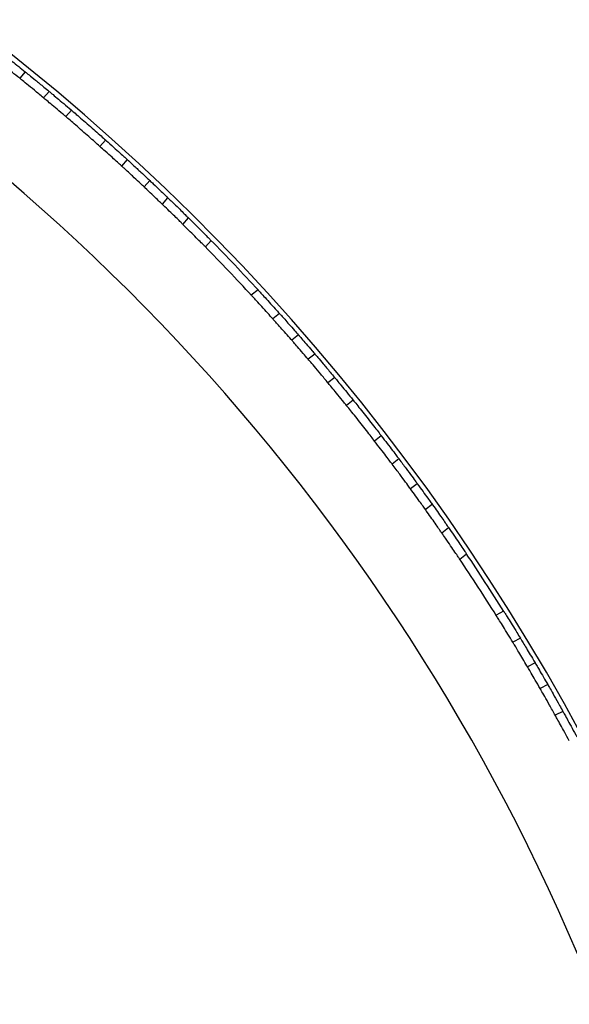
# Model space of a CAD drawing. Header units: millimetres. Extents: x 69 to 135, y 39 to 174.
# Tile 51 of 199: x 96.16 to 98.73, y 66.08 to 70.69. Entities that reach past the tile are written whole.
import ezdxf

# ---------------------------------------------------------------- set-up
doc = ezdxf.new("R2010")
doc.units = ezdxf.units.MM
doc.styles.add('SLDTEXTSTYLE0', font='TXT', dxfattribs={"width": 0.75})
doc.dimstyles.new('SLDDIMSTYLE2', dxfattribs={"dimtxt": 3.5, "dimasz": 3.302, "dimexe": 0, "dimexo": 0.0625, "dimgap": 0.875, "dimtad": 1, "dimlfac": 20, "dimrnd": 1e-09, "dimzin": 12, "dimdsep": 46, "dimtxsty": 'SLDTEXTSTYLE0', "dimsah": 1, "dimcen": 0.09, "dimadec": 0, "dimazin": 3, "dimtfac": 1, "dimtofl": 0, "dimtmove": 0, "dimatfit": 3, "dimfxl": 0, "dimfrac": 2, "dimtolj": 1, "dimtzin": 12, "dimarcsym": 0})

# ---------------------------------------------------------------- blocks, each defined once
blk = doc.blocks.new('_D_2')
at = {"color": 7, "linetype": 'Continuous', "lineweight": 18}
for p, q in [((90.3303, 84.3438), (123.2794, 84.3438)), ((122.2794, 84.3438), (122.2794, 39.3438)), ((90.3303, 39.3438), (123.2794, 39.3438))]:
    blk.add_line(p, q, dxfattribs=at)
for points in [[(122.2794, 84.3438), (121.7714, 81.0418), (122.7874, 81.0418)], [(122.2794, 39.3438), (122.7874, 42.6458), (121.7714, 42.6458)]]:
    blk.add_solid(points, dxfattribs=at)
at = {"color": 7, "linetype": 'Continuous', "lineweight": 18, "insert": (117.7677, 62.4421), "char_height": 3.5, "attachment_point": 1, "rotation": 90, "style": 'SLDTEXTSTYLE0'}
blk.add_mtext('900', dxfattribs=at)

msp = doc.modelspace()

# ---------------------------------------------------------------- linework, layer by layer
at = {"color": 7, "linetype": 'Continuous', "lineweight": 25}
for p, q in [((96.18903, 70.44491), (96.16271, 70.41475)), ((96.30019, 70.35376), (96.27388, 70.32361)), ((96.40459, 70.26572), (96.37829, 70.23559)), ((96.56461, 70.12606), (96.53831, 70.09593)), ((96.66596, 70.03453), (96.63965, 70.00438)), ((96.77131, 69.93673), (96.74499, 69.90657)), ((96.83028, 69.82531), (96.85662, 69.85549)), ((96.92622, 69.73163), (96.95257, 69.76182)), ((97.03163, 69.6258), (97.05801, 69.65603)), ((97.27781, 69.42533), (97.24631, 69.40046)), ((97.37826, 69.3148), (97.34678, 69.28994)), ((97.46712, 69.21437), (97.43569, 69.18955)), ((97.54401, 69.12513), (97.51259, 69.10032)), ((97.63652, 69.0151), (97.60512, 68.99031)), ((97.72297, 68.90939), (97.69158, 68.8846)), ((97.85461, 68.7427), (97.82321, 68.71791)), ((97.93741, 68.6341), (97.90601, 68.6093)), ((98.023, 68.51861), (97.99158, 68.4938)), ((98.06055, 68.3983), (98.09194, 68.42309)), ((98.13763, 68.28858), (98.16905, 68.31339)), ((98.22186, 68.16522), (98.25326, 68.19003)), ((98.42691, 67.92286), (98.39131, 67.90416)), ((98.50533, 67.79574), (98.46982, 67.77709)), ((98.57421, 67.68069), (98.53872, 67.66205)), ((98.6334, 67.57885), (98.59796, 67.56023)), ((98.70412, 67.45369), (98.6687, 67.43509))]:
    msp.add_line(p, q, dxfattribs=at)
for radius, start, end in [(9.81066, 4.274548, 88.536033), (10.27307, 5.198031, 66.506588), (10.25, 42.688511, 44.498139), (10.21, 42.705741, 44.480909), (10.21, 32.117505, 33.892674), (10.25, 32.100275, 33.909904)]:
    msp.add_arc((89.74517, 62.47376), radius, start, end, dxfattribs=at)
for points, knots in [([(96.09819, 70.5175), (96.09783, 70.51778), (96.09603, 70.51921), (96.10555, 70.51169), (96.12627, 70.49526), (96.15582, 70.47169), (96.17852, 70.45339), (96.18903, 70.44491)], [0, 0, 0, 0, 0.0603125, 0.3034335, 0.5466012, 0.7900045, 1, 1, 1, 1]), ([(96.16271, 70.41475), (96.15052, 70.42457), (96.12615, 70.44422), (96.09626, 70.46802), (96.07712, 70.48317), (96.0693, 70.48934), (96.071, 70.488), (96.07117, 70.48787)], [0, 0, 0, 0, 0.2437405, 0.4874834, 0.7311437, 0.9745564, 1, 1, 1, 1]), ([(96.18903, 70.44491), (96.19402, 70.44088), (96.20399, 70.43282), (96.2356, 70.40708), (96.26944, 70.37928), (96.29206, 70.3605), (96.30019, 70.35376)], [0, 0, 0, 0, 0.28078407, 0.56156274, 0.84246903, 1, 1, 1, 1]), ([(96.27388, 70.32361), (96.25939, 70.33561), (96.23043, 70.35962), (96.19429, 70.38915), (96.17195, 70.40728), (96.16515, 70.41278), (96.16271, 70.41475)], [0, 0, 0, 0, 0.2809818, 0.561963, 0.8429401, 1, 1, 1, 1]), ([(96.30019, 70.35376), (96.30402, 70.35056), (96.31178, 70.34411), (96.3365, 70.32343), (96.36789, 70.29699), (96.39201, 70.27647), (96.40414, 70.26611), (96.40459, 70.26572)], [0, 0, 0, 0, 0.2436194, 0.4925038, 0.7414494, 0.9904144, 1, 1, 1, 1]), ([(96.37829, 70.23559), (96.37343, 70.23973), (96.35689, 70.25385), (96.3291, 70.27738), (96.30004, 70.3018), (96.28161, 70.31718), (96.27599, 70.32185), (96.27388, 70.32361)], [0, 0, 0, 0, 0.103264, 0.351985, 0.6007434, 0.8495184, 1, 1, 1, 1]), ([(96.40459, 70.26572), (96.40525, 70.26516), (96.4113, 70.25999), (96.42663, 70.24686), (96.45462, 70.22272), (96.48599, 70.19545), (96.51712, 70.16816), (96.54451, 70.14396), (96.55876, 70.13128), (96.5643, 70.12634), (96.56461, 70.12606)], [0, 0, 0, 0, 0.0198502, 0.1816084, 0.3433748, 0.5051366, 0.6668884, 0.8286402, 0.9904022, 1, 1, 1, 1]), ([(96.53831, 70.09593), (96.53588, 70.09809), (96.52787, 70.10522), (96.50851, 70.12241), (96.47941, 70.14805), (96.44771, 70.17575), (96.41733, 70.20208), (96.39315, 70.22287), (96.38274, 70.23177), (96.37829, 70.23559)], [0, 0, 0, 0, 0.0705143, 0.2322134, 0.3939172, 0.555613, 0.7173004, 0.8789923, 1, 1, 1, 1]), ([(96.56461, 70.12606), (96.56578, 70.12503), (96.5784, 70.11377), (96.60262, 70.09207), (96.63271, 70.06486), (96.6555, 70.0441), (96.66258, 70.03763), (96.66596, 70.03453)], [0, 0, 0, 0, 0.025276, 0.2741298, 0.5230172, 0.7719328, 1, 1, 1, 1]), ([(96.63965, 70.00438), (96.63877, 70.00519), (96.63487, 70.00876), (96.62179, 70.02072), (96.59593, 70.04421), (96.56654, 70.07072), (96.54668, 70.08845), (96.53831, 70.09593)], [0, 0, 0, 0, 0.07267291, 0.32137987, 0.57012837, 0.81893027, 1, 1, 1, 1]), ([(96.66596, 70.03453), (96.67496, 70.02628), (96.69783, 70.00529), (96.7305, 69.97498), (96.75846, 69.94882), (96.76716, 69.94063), (96.77131, 69.93673)], [0, 0, 0, 0, 0.1821331, 0.4630256, 0.7439619, 1, 1, 1, 1]), ([(96.74499, 69.90657), (96.74392, 69.90757), (96.73914, 69.91208), (96.72312, 69.92713), (96.69136, 69.95677), (96.66121, 69.98463), (96.64347, 70.00088), (96.63965, 70.00438)], [0, 0, 0, 0, 0.0805839, 0.3612005, 0.6419308, 0.9228262, 1, 1, 1, 1]), ([(96.77131, 69.93673), (96.77684, 69.93152), (96.79383, 69.9155), (96.81963, 69.89097), (96.84297, 69.86863), (96.85497, 69.85707), (96.85616, 69.85593), (96.85662, 69.85549)], [0, 0, 0, 0, 0.1174457, 0.3609603, 0.6044637, 0.8477829, 1, 1, 1, 1]), ([(96.83028, 69.82531), (96.82914, 69.82642), (96.82684, 69.82863), (96.80892, 69.84587), (96.78247, 69.87113), (96.75906, 69.89331), (96.74626, 69.90537), (96.74499, 69.90657)], [0, 0, 0, 0, 0.2431666, 0.4863278, 0.7296432, 0.9732161, 1, 1, 1, 1]), ([(96.92622, 69.73163), (96.92533, 69.73252), (96.92354, 69.73429), (96.90957, 69.74808), (96.88894, 69.76835), (96.8631, 69.79358), (96.84151, 69.8145), (96.82971, 69.82586), (96.82697, 69.82851)], [0, 0, 0, 0, 0.188276, 0.3765455, 0.5649976, 0.7537831, 0.9427957, 1, 1, 1, 1]), ([(96.8533, 69.85868), (96.85944, 69.85276), (96.87471, 69.83804), (96.89939, 69.81407), (96.92371, 69.79028), (96.94192, 69.77235), (96.95129, 69.76309), (96.95222, 69.76218), (96.95257, 69.76182)], [0, 0, 0, 0, 0.1268408, 0.3157091, 0.5046785, 0.6935603, 0.8821659, 1, 1, 1, 1]), ([(97.03163, 69.6258), (97.03063, 69.62682), (97.02863, 69.62886), (97.01304, 69.64471), (96.98998, 69.66802), (96.96107, 69.69703), (96.93876, 69.71922), (96.92727, 69.73059), (96.926, 69.73185)], [0, 0, 0, 0, 0.19466059, 0.38931115, 0.58424675, 0.77971033, 0.97554515, 1, 1, 1, 1]), ([(96.95235, 69.76204), (96.95739, 69.75706), (96.9727, 69.7419), (96.99846, 69.7162), (97.0257, 69.6888), (97.0461, 69.66815), (97.05658, 69.65749), (97.05761, 69.65643), (97.05801, 69.65603)], [0, 0, 0, 0, 0.0959228, 0.2915644, 0.4873558, 0.6829933, 0.8781854, 1, 1, 1, 1]), ([(97.27878, 69.42411), (97.27881, 69.42407), (97.2789, 69.42398), (97.29035, 69.41156), (97.31016, 69.38997), (97.33642, 69.36115), (97.36033, 69.33469), (97.3742, 69.31923), (97.37842, 69.31453)], [0, 0, 0, 0, 0.1342662, 0.3287147, 0.5234349, 0.7186669, 0.9143425, 1, 1, 1, 1]), ([(97.34697, 69.28969), (97.33916, 69.29838), (97.32161, 69.31791), (97.2948, 69.34746), (97.27032, 69.37423), (97.25356, 69.39246), (97.24587, 69.40079), (97.2469, 69.39967), (97.24714, 69.39941)], [0, 0, 0, 0, 0.1571316, 0.3529423, 0.5488188, 0.7444365, 0.9395508, 1, 1, 1, 1]), ([(97.43865, 69.18603), (97.43036, 69.19551), (97.41364, 69.21463), (97.38885, 69.24271), (97.3677, 69.26651), (97.35294, 69.28303), (97.34692, 69.28974), (97.34703, 69.28962), (97.34705, 69.28959)], [0, 0, 0, 0, 0.185673, 0.3746722, 0.5637215, 0.7526164, 0.9411963, 1, 1, 1, 1]), ([(97.37886, 69.31403), (97.379, 69.31387), (97.37935, 69.31349), (97.38915, 69.30255), (97.4064, 69.2832), (97.42919, 69.25748), (97.45148, 69.23214), (97.46495, 69.21672), (97.47008, 69.21085)], [0, 0, 0, 0, 0.1298756, 0.3179985, 0.5062957, 0.6949179, 0.8838151, 1, 1, 1, 1]), ([(97.51259, 69.10032), (97.50449, 69.1098), (97.4862, 69.13119), (97.46164, 69.15961), (97.44361, 69.18035), (97.43507, 69.19013), (97.43645, 69.18855), (97.43677, 69.18818)], [0, 0, 0, 0, 0.1936692, 0.4373742, 0.6810126, 0.9244234, 1, 1, 1, 1]), ([(97.4682, 69.213), (97.46824, 69.21296), (97.46833, 69.21285), (97.48073, 69.19863), (97.50217, 69.17391), (97.52512, 69.14725), (97.53968, 69.1302), (97.54401, 69.12513)], [0, 0, 0, 0, 0.1675118, 0.4104875, 0.653613, 0.8969996, 1, 1, 1, 1]), ([(97.60512, 68.99031), (97.59357, 69.00419), (97.57, 69.03253), (97.54001, 69.06808), (97.5207, 69.09081), (97.5148, 69.09773), (97.51259, 69.10032)], [0, 0, 0, 0, 0.2696246, 0.5505688, 0.83152, 1, 1, 1, 1]), ([(97.54401, 69.12513), (97.54802, 69.12042), (97.55617, 69.11086), (97.58203, 69.08034), (97.61034, 69.04662), (97.62945, 69.02362), (97.63652, 69.0151)], [0, 0, 0, 0, 0.2733504, 0.5540547, 0.8349374, 1, 1, 1, 1]), ([(97.63652, 69.0151), (97.6397, 69.01126), (97.64614, 69.00349), (97.66665, 68.97862), (97.69264, 68.94686), (97.71258, 68.92226), (97.7226, 68.90985), (97.72297, 68.90939)], [0, 0, 0, 0, 0.24361942, 0.49250381, 0.74144944, 0.99041442, 1, 1, 1, 1]), ([(97.69158, 68.8846), (97.68757, 68.88956), (97.6739, 68.90648), (97.65091, 68.93472), (97.62683, 68.96406), (97.61154, 68.98256), (97.60688, 68.98819), (97.60512, 68.99031)], [0, 0, 0, 0, 0.103264, 0.351985, 0.6007434, 0.8495184, 1, 1, 1, 1]), ([(97.72297, 68.90939), (97.72808, 68.90305), (97.7383, 68.89037), (97.76132, 68.86159), (97.78684, 68.82944), (97.81266, 68.79664), (97.83562, 68.76722), (97.84863, 68.75043), (97.85381, 68.74373), (97.85461, 68.7427)], [0, 0, 0, 0, 0.16176632, 0.32353267, 0.48529619, 0.64704936, 0.80880092, 0.97056212, 1, 1, 1, 1]), ([(97.82321, 68.71791), (97.81823, 68.72435), (97.80827, 68.73723), (97.78561, 68.7663), (97.76025, 68.79858), (97.73432, 68.83129), (97.71102, 68.86044), (97.69771, 68.87699), (97.69239, 68.88358), (97.69158, 68.8846)], [0, 0, 0, 0, 0.1617663, 0.3235327, 0.4852962, 0.6470493, 0.8088008, 0.970562, 1, 1, 1, 1]), ([(97.90601, 68.6093), (97.90292, 68.61341), (97.89676, 68.62161), (97.87703, 68.6477), (97.85189, 68.68071), (97.83282, 68.70544), (97.82321, 68.71791)], [0, 0, 0, 0, 0.24893882, 0.49787574, 0.7468562, 1, 1, 1, 1]), ([(97.85461, 68.7427), (97.86406, 68.73044), (97.88296, 68.70592), (97.90804, 68.67299), (97.92801, 68.6466), (97.93426, 68.63829), (97.93741, 68.6341)], [0, 0, 0, 0, 0.24897718, 0.49795332, 0.74695104, 1, 1, 1, 1]), ([(97.93741, 68.6341), (97.94869, 68.61905), (97.97125, 68.58894), (97.99898, 68.5514), (98.01599, 68.5282), (98.02115, 68.52114), (98.023, 68.51861)], [0, 0, 0, 0, 0.280981, 0.5619613, 0.8429377, 1, 1, 1, 1]), ([(97.99158, 68.4938), (97.9878, 68.49898), (97.98024, 68.50933), (97.95609, 68.54217), (97.92999, 68.57734), (97.91235, 68.60085), (97.90601, 68.6093)], [0, 0, 0, 0, 0.2807833, 0.5615613, 0.8424678, 1, 1, 1, 1]), ([(98.05961, 68.39949), (98.05987, 68.39912), (98.06121, 68.39725), (98.05417, 68.40713), (98.03878, 68.42863), (98.01669, 68.45931), (97.99953, 68.48288), (97.99158, 68.4938)], [0, 0, 0, 0, 0.0603102, 0.3034283, 0.5465934, 0.7899961, 1, 1, 1, 1]), ([(98.023, 68.51861), (98.03221, 68.50595), (98.05064, 68.48065), (98.07295, 68.44963), (98.08715, 68.42977), (98.09293, 68.42166), (98.09167, 68.42343), (98.09155, 68.4236)], [0, 0, 0, 0, 0.2437388, 0.4874799, 0.7311392, 0.9745527, 1, 1, 1, 1]), ([(98.13695, 68.28944), (98.13677, 68.28971), (98.13635, 68.29031), (98.12711, 68.30363), (98.11179, 68.32562), (98.09173, 68.35421), (98.07283, 68.38092), (98.06166, 68.39661), (98.05782, 68.402)], [0, 0, 0, 0, 0.14699, 0.3351731, 0.5235066, 0.7121717, 0.9011004, 1, 1, 1, 1]), ([(98.08925, 68.42682), (98.09668, 68.41637), (98.11156, 68.39548), (98.13322, 68.36473), (98.15139, 68.33876), (98.16393, 68.32073), (98.16892, 68.31353), (98.16882, 68.31368), (98.1688, 68.31372)], [0, 0, 0, 0, 0.1890279, 0.3780537, 0.5671071, 0.7560036, 0.9445859, 1, 1, 1, 1]), ([(98.16885, 68.31363), (98.17718, 68.30159), (98.19383, 68.27751), (98.2174, 68.24301), (98.23675, 68.21448), (98.24915, 68.19608), (98.25388, 68.18904), (98.25305, 68.19028), (98.25297, 68.1904)], [0, 0, 0, 0, 0.1959017, 0.3918019, 0.587695, 0.7832693, 0.9783244, 1, 1, 1, 1]), ([(98.22076, 68.16661), (98.221, 68.16625), (98.22183, 68.16501), (98.21469, 68.17566), (98.20026, 68.19705), (98.17953, 68.22757), (98.15753, 68.2597), (98.14333, 68.28022), (98.1374, 68.28879)], [0, 0, 0, 0, 0.0796027, 0.2741179, 0.4687658, 0.6638917, 0.8595138, 1, 1, 1, 1]), ([(98.46996, 67.77681), (98.46234, 67.78931), (98.4471, 67.81431), (98.42516, 67.84986), (98.40695, 67.87913), (98.39517, 67.89794), (98.39066, 67.90513), (98.39145, 67.90386), (98.39153, 67.90373)], [0, 0, 0, 0, 0.195906, 0.39181055, 0.58770797, 0.783284, 0.97833666, 1, 1, 1, 1]), ([(98.42773, 67.9213), (98.4275, 67.92166), (98.42671, 67.92293), (98.43353, 67.91207), (98.4472, 67.89018), (98.46664, 67.85883), (98.48704, 67.82566), (98.50001, 67.80435), (98.50544, 67.79544)], [0, 0, 0, 0, 0.0796076, 0.274129, 0.468782, 0.6639093, 0.859529, 1, 1, 1, 1]), ([(98.54103, 67.65807), (98.5345, 67.66911), (98.52146, 67.69119), (98.50217, 67.72348), (98.48582, 67.75064), (98.47444, 67.76942), (98.46989, 67.77691), (98.46999, 67.77675), (98.47001, 67.77672)], [0, 0, 0, 0, 0.1890304, 0.3780588, 0.5671149, 0.7560129, 0.9445943, 1, 1, 1, 1]), ([(98.50585, 67.79477), (98.50601, 67.79449), (98.50639, 67.79387), (98.51481, 67.78), (98.52866, 67.75706), (98.54661, 67.72711), (98.56333, 67.69898), (98.57312, 67.68239), (98.57648, 67.67669)], [0, 0, 0, 0, 0.1469933, 0.3351801, 0.523516, 0.7121809, 0.9011075, 1, 1, 1, 1]), ([(98.59796, 67.56023), (98.59015, 67.57379), (98.57451, 67.60092), (98.55524, 67.63391), (98.54287, 67.65495), (98.53781, 67.66353), (98.53891, 67.66166), (98.53902, 67.66148)], [0, 0, 0, 0, 0.2437405, 0.4874834, 0.7311437, 0.9745564, 1, 1, 1, 1]), ([(98.57492, 67.67935), (98.57469, 67.67974), (98.57352, 67.68172), (98.57968, 67.67127), (98.59307, 67.64847), (98.61211, 67.61581), (98.62666, 67.59055), (98.6334, 67.57885)], [0, 0, 0, 0, 0.0603125, 0.3034335, 0.5466012, 0.7900045, 1, 1, 1, 1]), ([(98.6334, 67.57885), (98.63659, 67.57329), (98.64298, 67.56217), (98.66316, 67.52675), (98.68467, 67.48861), (98.69898, 67.46292), (98.70412, 67.45369)], [0, 0, 0, 0, 0.2807841, 0.5615627, 0.842469, 1, 1, 1, 1]), ([(98.6687, 67.43509), (98.65953, 67.45151), (98.6412, 67.48436), (98.61817, 67.52496), (98.60388, 67.54993), (98.59953, 67.55751), (98.59796, 67.56023)], [0, 0, 0, 0, 0.2809818, 0.561963, 0.8429401, 1, 1, 1, 1]), ([(98.73426, 67.31529), (98.7269, 67.32891), (98.71218, 67.35615), (98.6923, 67.39245), (98.6763, 67.42142), (98.67125, 67.43051), (98.6687, 67.43509)], [0, 0, 0, 0, 0.24897727, 0.49795351, 0.74695148, 1, 1, 1, 1]), ([(98.70412, 67.45369), (98.70662, 67.44921), (98.7116, 67.44024), (98.72741, 67.41161), (98.74735, 67.37521), (98.76219, 67.34774), (98.76967, 67.33389)], [0, 0, 0, 0, 0.24893902, 0.49787616, 0.7468565, 1, 1, 1, 1])]:
    msp.add_open_spline(points, degree=3, knots=knots, dxfattribs=at)

# ---------------------------------------------------------------- dimensions: what is measured, and where the dimension line sits
at = {"color": 7, "linetype": 'Continuous', "lineweight": 18}
dim = msp.add_linear_dim(base=(122.27939, 39.34382), p1=(89.33028, 84.34382), p2=(89.33028, 39.34382), angle=90, dimstyle='SLDDIMSTYLE2', dxfattribs=at)
dim.commit()
dim.dimension.update_dxf_attribs({"geometry": '_D_2', "text_midpoint": (122.27939, 66.32124), "dimtype": 160})

doc.saveas('drawing.dxf')
